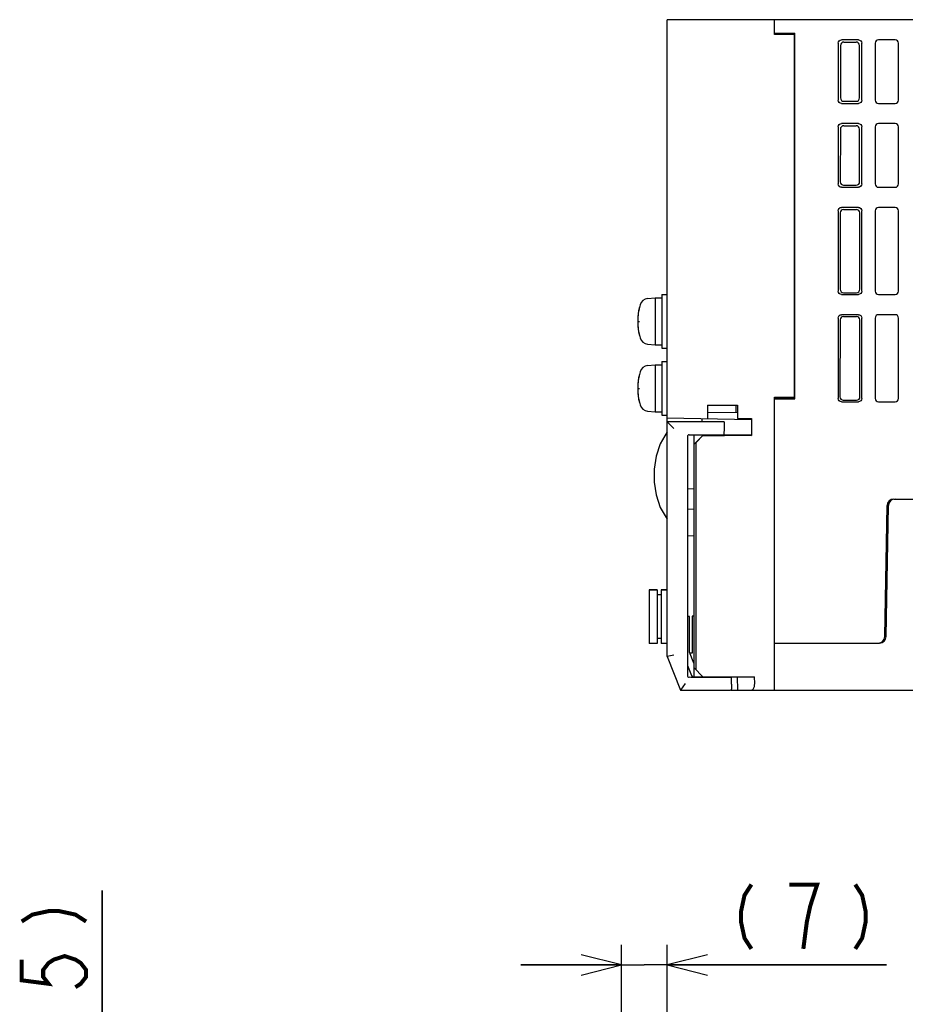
# Model space of a CAD drawing. Extents: x 90 to 1223, y 50 to 821.
# Tile 29 of 34: x 901 to 1033, y 674 to 821. Entities that reach past the tile are written whole.
import ezdxf

# ---------------------------------------------------------------- set-up
doc = ezdxf.new("R2010")
doc.units = 0
doc.header["$LTSCALE"] = 69.3
doc.layers.get('0').update_dxf_attribs({"linetype": 'CONTINUOUS'})
for name, color, linetype in [('ALL_AXIS', 7, 'CONTINUOUS'), ('ALL_CURVE', 7, 'CONTINUOUS'), ('ALL_FEATURES', 7, 'CONTINUOUS')]:
    doc.layers.add(name, color=color, linetype=linetype)
doc.dimstyles.get("Standard").update_dxf_attribs({"dimtxt": 2.5, "dimasz": 2.5, "dimexe": 1.25, "dimexo": 0.625, "dimtad": 1, "dimcen": 2.5, "dimazin": 3, "dimtfac": 1, "dimtmove": 0, "dimatfit": 3})

# ---------------------------------------------------------------- blocks, each defined once
blk = doc.blocks.new('_OPEN')
at = {"color": 0, "linetype": 'BYBLOCK'}
for p, q in [((0, 0), (-1, 0.25)), ((-1, -0.25), (0, 0)), ((-1, 0), (0, 0))]:
    blk.add_line(p, q, dxfattribs=at)
blk = doc.blocks.new('*D6')
at = {"color": 2, "linetype": 'CONTINUOUS'}
for p, q in [((990.79, 646.92), (990.79, 683.25)), ((997.62, 638.25), (997.62, 683.25)), ((990.79, 680.25), (975.79, 680.25)), ((975.79, 680.25), (994.21, 680.25)), ((1030.31, 680.25), (994.21, 680.25)), ((997.62, 680.25), (1030.31, 680.25))]:
    blk.add_line(p, q, dxfattribs=at)
at = {"color": 2, "linetype": 'CONTINUOUS', "xscale": 6, "yscale": 6, "zscale": 6}
blk.add_blockref('_OPEN', (990.79, 680.25), dxfattribs=at)
at = {"color": 2, "linetype": 'CONTINUOUS', "xscale": 6, "yscale": 6, "zscale": 6, "rotation": 180}
blk.add_blockref('_OPEN', (997.62, 680.25), dxfattribs=at)
blk = doc.blocks.new('*D7')
at = {"color": 2, "linetype": 'CONTINUOUS'}
for p, q in [((913.38, 649.95), (913.38, 691.38)), ((913.38, 691.38), (913.38, 642.6)), ((991.27, 649.95), (910.38, 649.95)), ((913.38, 620.25), (913.38, 642.6)), ((994.62, 635.25), (910.38, 635.25)), ((913.38, 635.25), (913.38, 620.25))]:
    blk.add_line(p, q, dxfattribs=at)
at = {"color": 2, "linetype": 'CONTINUOUS', "xscale": 6, "yscale": 6, "zscale": 6}
for p, rotation in [((913.38, 649.95), 270), ((913.38, 635.25), 90)]:
    blk.add_blockref('_OPEN', p, dxfattribs=dict(at, rotation=rotation))

msp = doc.modelspace()

# ---------------------------------------------------------------- linework, layer by layer
at = {"color": 2, "linetype": 'CONTINUOUS', "const_width": 0.6}
for points in [[(1010.182, 692.25), (1009.15, 690.65), (1008.634, 688.25), (1008.634, 686.65), (1009.15, 684.25), (1010.182, 682.65)], [(1017.922, 682.65), (1018.438, 686.65), (1018.954, 689.05), (1019.47, 690.65), (1019.986, 692.25), (1015.858, 692.25)], [(1025.662, 692.25), (1026.694, 690.65), (1027.21, 688.25), (1027.21, 686.65), (1026.694, 684.25), (1025.662, 682.65)], [(901.375, 686.732), (902.975, 687.764), (905.375, 688.28), (906.975, 688.28), (909.375, 687.764), (910.975, 686.732)], [(901.375, 681.056), (901.375, 677.96), (905.375, 677.444), (904.575, 678.476), (904.575, 679.508), (905.375, 680.54), (906.175, 681.056), (907.775, 681.572), (909.375, 681.056), (910.175, 680.54), (910.975, 679.508), (910.975, 678.476), (910.175, 677.444), (909.375, 676.928)]]:
    msp.add_lwpolyline(points, dxfattribs=at)
at = {"layer": 'ALL_AXIS', "color": 7, "linetype": 'CONTINUOUS'}
for p, q in [((996.825, 780.25), (996.825, 772.25)), ((996.825, 780.25), (997.625, 780.25)), ((994.706, 779.652), (995.825, 779.75)), ((995.825, 779.75), (995.825, 772.75)), ((995.825, 779.75), (996.825, 779.75)), ((994.706, 772.848), (995.825, 772.75)), ((995.825, 772.75), (996.825, 772.75)), ((996.825, 772.25), (997.625, 772.25)), ((994.706, 769.652), (995.825, 769.75)), ((995.825, 769.75), (995.825, 762.75)), ((995.825, 769.75), (996.825, 769.75)), ((996.825, 770.25), (996.825, 762.25)), ((996.825, 770.25), (997.625, 770.25)), ((994.706, 762.848), (995.825, 762.75)), ((995.825, 762.75), (996.825, 762.75)), ((996.825, 762.25), (997.625, 762.25)), ((1004.16, 759.35), (1004.164, 759.23)), ((1006.09, 759.35), (1006.087, 759.253)), ((994.925, 736.2), (994.925, 728.2)), ((994.925, 736.2), (996.125, 736.2)), ((996.725, 736.2), (997.625, 736.2)), ((1004.163, 723.25), (1004.16, 723.15)), ((1006.087, 723.25), (1006.09, 723.15))]:
    msp.add_line(p, q, dxfattribs=at)
for centre, radius, start, end in [((1002.225, 776.25), 9, 164.11915, 195.88085), ((994.819, 778.357), 1.3, 95, 164.11915), ((994.819, 774.143), 1.3, 195.88085, 265), ((994.819, 768.357), 1.3, 95, 164.11915), ((1002.225, 766.25), 9, 164.11915, 195.88085), ((994.819, 764.143), 1.3, 195.88085, 265)]:
    msp.add_arc(centre, radius, start, end, dxfattribs=at)
at = {"layer": 'ALL_CURVE', "color": 40, "linetype": 'CONTINUOUS'}
for p, q in [((993.225, 776.25), (993.473, 776.25)), ((993.225, 766.25), (993.473, 766.25))]:
    msp.add_line(p, q, dxfattribs=at)
for centre in [(1002.225, 776.25), (1002.225, 766.25)]:
    msp.add_arc(centre, 9, 166.5066, 193.4934, dxfattribs=at)
at = {"layer": 'ALL_FEATURES', "color": 7, "linetype": 'CONTINUOUS'}
for p, q in [((997.625, 726.25), (997.625, 821.25)), ((1172.925, 821.25), (997.625, 821.25)), ((1013.625, 819.05), (1013.625, 821.25)), ((1013.625, 819.25), (1016.66, 819.25)), ((1016.625, 818.998), (1013.625, 819.05)), ((1014.997, 819.026), (1015.17, 819.198)), ((1015.097, 819.125), (1015.096, 819.024)), ((1015.17, 819.198), (1015.169, 819.023)), ((1015.17, 819.198), (1015.688, 819.215)), ((1015.688, 819.215), (1015.686, 819.014)), ((1015.688, 819.215), (1016.625, 819.215)), ((1016.625, 819.215), (1016.66, 819.25)), ((1016.625, 764.75), (1016.625, 819.215)), ((1016.66, 764.715), (1016.66, 819.25)), ((1026.127, 818.25), (1023.623, 818.25)), ((1031.625, 818.25), (1029.125, 818.25)), ((1023.125, 817.752), (1023.125, 809.248)), ((1023.462, 817.415), (1023.45, 809.574)), ((1023.961, 817.912), (1025.789, 817.912)), ((1026.3, 809.574), (1026.288, 817.415)), ((1026.625, 809.248), (1026.625, 817.752)), ((1028.625, 817.75), (1028.625, 809.25)), ((1032.125, 809.25), (1032.125, 817.75)), ((1023.623, 808.75), (1026.127, 808.75)), ((1023.948, 809.075), (1025.802, 809.075)), ((1029.125, 808.75), (1031.625, 808.75)), ((1023.125, 805.252), (1023.125, 796.748)), ((1023.443, 804.934), (1023.431, 797.054)), ((1026.127, 805.75), (1023.623, 805.75)), ((1023.942, 805.431), (1025.808, 805.431)), ((1026.319, 797.054), (1026.307, 804.934)), ((1026.625, 796.748), (1026.625, 805.252)), ((1028.625, 805.25), (1028.625, 796.75)), ((1031.625, 805.75), (1029.125, 805.75)), ((1032.125, 796.75), (1032.125, 805.25)), ((1023.623, 796.25), (1026.127, 796.25)), ((1023.929, 796.556), (1025.821, 796.556)), ((1029.125, 796.25), (1031.625, 796.25)), ((1026.127, 793.25), (1023.623, 793.25)), ((1031.625, 793.25), (1029.125, 793.25)), ((1023.125, 792.752), (1023.125, 780.748)), ((1023.424, 792.453), (1023.407, 781.03)), ((1023.923, 792.95), (1025.827, 792.95)), ((1026.343, 781.03), (1026.326, 792.453)), ((1026.625, 780.748), (1026.625, 792.752)), ((1028.625, 792.75), (1028.625, 780.75)), ((1032.125, 780.75), (1032.125, 792.75)), ((1023.623, 780.25), (1026.127, 780.25)), ((1023.904, 780.531), (1025.846, 780.531)), ((1029.125, 780.25), (1031.625, 780.25)), ((1026.127, 777.25), (1023.623, 777.25)), ((1023.899, 776.974), (1025.851, 776.974)), ((1031.625, 777.25), (1029.125, 777.25)), ((1023.125, 776.752), (1023.125, 764.748)), ((1023.4, 776.477), (1023.382, 765.005)), ((1026.368, 765.005), (1026.35, 776.477)), ((1026.625, 764.748), (1026.625, 776.752)), ((1028.625, 776.75), (1028.625, 764.75)), ((1032.125, 764.75), (1032.125, 776.75)), ((1003.625, 763.75), (1003.625, 761.75)), ((1003.625, 763.75), (1008.125, 763.75)), ((1008.125, 763.75), (1008.125, 761.75)), ((1013.625, 764.95), (1016.625, 765.002)), ((1013.625, 721.25), (1013.625, 764.95)), ((1013.625, 764.715), (1016.66, 764.715)), ((1014.3, 764.807), (1014.656, 764.807)), ((1014.657, 764.968), (1014.656, 764.807)), ((1014.656, 764.807), (1014.695, 764.767)), ((1014.697, 764.969), (1014.695, 764.767)), ((1015.212, 764.75), (1014.695, 764.767)), ((1015.214, 764.978), (1015.212, 764.75)), ((1016.625, 764.75), (1015.212, 764.75)), ((1016.66, 764.715), (1016.625, 764.75)), ((1023.623, 764.25), (1026.127, 764.25)), ((1023.88, 764.507), (1025.87, 764.507)), ((1029.125, 764.25), (1031.625, 764.25)), ((1008.125, 762.602), (1003.625, 762.68)), ((997.625, 761.855), (1010.137, 761.636)), ((997.625, 761.25), (998.625, 760.25)), ((1006.094, 761.25), (997.625, 761.25)), ((1002.825, 761.25), (1002.825, 761.764)), ((1006.094, 761.25), (1006.125, 760.35)), ((1008.125, 761.75), (1010.169, 761.75)), ((1010.137, 761.75), (1010.137, 761.636)), ((1010.169, 761.75), (1010.169, 759.206)), ((1000.915, 759.343), (1001.125, 759.35)), ((1001.125, 759.35), (1006.09, 759.35)), ((1001.625, 759.295), (1001.625, 759.35)), ((1004.164, 759.23), (1004.16, 759.35)), ((1006.125, 760.35), (1006.09, 759.35)), ((1000.625, 759.043), (1000.625, 723.457)), ((1001.625, 757.927), (1001.625, 759.29)), ((1004.159, 759.275), (1001.625, 759.29)), ((1001.625, 757.927), (1002.925, 759.229)), ((1001.925, 758.206), (1001.625, 757.911)), ((1001.625, 723.15), (1001.625, 757.911)), ((1002.925, 759.206), (1001.925, 758.206)), ((1001.925, 724.25), (1001.925, 758.206)), ((1004.16, 759.293), (1002.925, 759.294)), ((1002.925, 759.229), (1005.48, 759.233)), ((1002.925, 759.206), (1002.925, 759.229)), ((1010.169, 759.206), (1002.925, 759.206)), ((1010.102, 759.273), (1010.169, 759.206)), ((1001.625, 751.25), (1000.625, 751.233)), ((1031.408, 749.75), (1077.942, 749.75)), ((1001.625, 748.18), (1000.625, 748.215)), ((1030.067, 729.233), (1030.408, 748.767)), ((1030.267, 729.233), (1030.608, 748.767)), ((1000.625, 744.285), (1001.625, 744.32)), ((996.125, 736.2), (994.925, 736.2)), ((996.125, 736.2), (996.125, 728.2)), ((996.725, 736.2), (996.725, 728.2)), ((997.625, 736.2), (996.725, 736.2)), ((996.725, 735.45), (996.125, 735.45)), ((1000.625, 732.255), (1000.925, 732.25)), ((1000.925, 732.25), (1000.625, 732.24)), ((1000.925, 726.886), (1000.925, 732.25)), ((1001.625, 732.267), (1001.325, 732.257)), ((1001.325, 732.257), (1001.325, 726.76)), ((996.725, 728.95), (996.125, 728.95)), ((996.125, 728.2), (994.925, 728.2)), ((997.625, 728.2), (996.725, 728.2)), ((1013.625, 728.25), (1029.267, 728.25)), ((998.625, 726.443), (997.625, 726.25)), ((997.625, 726.25), (999.625, 721.25)), ((1001.579, 725.251), (1000.925, 726.886)), ((1001.325, 726.76), (1000.983, 726.74)), ((1000.625, 724.943), (1001.24, 723.406)), ((1001.625, 725.25), (1001.579, 725.251)), ((1001.625, 724.55), (1002.925, 723.25)), ((1001.125, 723.15), (1000.915, 723.157)), ((1007.19, 723.15), (1001.125, 723.15)), ((1001.513, 723.217), (1001.625, 723.215)), ((1001.625, 723.25), (1010.625, 723.25)), ((1004.16, 723.15), (1004.163, 723.25)), ((1006.575, 723.25), (1006.578, 723.15)), ((1007.225, 722.15), (1007.19, 723.15)), ((1008.056, 723.25), (1008.096, 721.25)), ((1010.665, 722.25), (1010.625, 723.25)), ((1000.302, 722.25), (999.625, 721.25)), ((999.625, 721.25), (1007.055, 721.25)), ((1007.149, 721.25), (1172.925, 721.25)), ((1007.225, 722.15), (1007.198, 721.384))]:
    msp.add_line(p, q, dxfattribs=at)
at = {"layer": 'ALL_FEATURES', "color": 3, "linetype": 'CONTINUOUS'}
msp.add_line((1007.905, 762.605), (1007.905, 763.75), dxfattribs=at)
at = {"layer": 'ALL_FEATURES', "color": 7, "linetype": 'CONTINUOUS'}
for points in [[(1023.125, 817.752), (1023.163, 817.943), (1023.271, 818.104), (1023.432, 818.212), (1023.623, 818.25)], [(1026.127, 818.25), (1026.318, 818.212), (1026.479, 818.104), (1026.587, 817.943), (1026.625, 817.752)], [(1023.961, 817.912), (1023.77, 817.874), (1023.608, 817.766), (1023.501, 817.605), (1023.462, 817.415)], [(1026.288, 817.415), (1026.249, 817.605), (1026.142, 817.766), (1025.98, 817.874), (1025.789, 817.912)], [(1023.623, 808.75), (1023.432, 808.788), (1023.271, 808.896), (1023.163, 809.057), (1023.125, 809.248)], [(1023.45, 809.574), (1023.488, 809.382), (1023.596, 809.22), (1023.757, 809.113), (1023.948, 809.075)], [(1025.802, 809.075), (1025.993, 809.113), (1026.154, 809.22), (1026.262, 809.382), (1026.3, 809.574)], [(1026.625, 809.248), (1026.587, 809.057), (1026.479, 808.896), (1026.318, 808.788), (1026.127, 808.75)], [(1023.125, 805.252), (1023.163, 805.443), (1023.271, 805.604), (1023.432, 805.712), (1023.623, 805.75)], [(1023.942, 805.431), (1023.751, 805.393), (1023.589, 805.285), (1023.481, 805.124), (1023.443, 804.934)], [(1026.307, 804.934), (1026.269, 805.124), (1026.161, 805.285), (1025.999, 805.393), (1025.808, 805.431)], [(1026.127, 805.75), (1026.318, 805.712), (1026.479, 805.604), (1026.587, 805.443), (1026.625, 805.252)], [(1023.623, 796.25), (1023.432, 796.288), (1023.271, 796.396), (1023.163, 796.557), (1023.125, 796.748)], [(1023.431, 797.054), (1023.469, 796.863), (1023.577, 796.701), (1023.738, 796.593), (1023.929, 796.556)], [(1025.821, 796.556), (1026.012, 796.593), (1026.173, 796.701), (1026.281, 796.863), (1026.319, 797.054)], [(1026.625, 796.748), (1026.587, 796.557), (1026.479, 796.396), (1026.318, 796.288), (1026.127, 796.25)], [(1023.125, 792.752), (1023.163, 792.943), (1023.271, 793.104), (1023.432, 793.212), (1023.623, 793.25)], [(1026.127, 793.25), (1026.318, 793.212), (1026.479, 793.104), (1026.587, 792.943), (1026.625, 792.752)], [(1023.923, 792.95), (1023.732, 792.912), (1023.57, 792.804), (1023.462, 792.643), (1023.424, 792.453)], [(1026.326, 792.453), (1026.288, 792.643), (1026.18, 792.804), (1026.018, 792.912), (1025.827, 792.95)], [(1023.623, 780.25), (1023.432, 780.288), (1023.271, 780.396), (1023.163, 780.557), (1023.125, 780.748)], [(1023.407, 781.03), (1023.445, 780.838), (1023.552, 780.677), (1023.713, 780.569), (1023.904, 780.531)], [(1025.846, 780.531), (1026.037, 780.569), (1026.198, 780.677), (1026.305, 780.838), (1026.343, 781.03)], [(1026.625, 780.748), (1026.587, 780.557), (1026.479, 780.396), (1026.318, 780.288), (1026.127, 780.25)], [(1023.125, 776.752), (1023.163, 776.943), (1023.271, 777.104), (1023.432, 777.212), (1023.623, 777.25)], [(1023.899, 776.974), (1023.707, 776.936), (1023.546, 776.829), (1023.438, 776.668), (1023.4, 776.477)], [(1026.35, 776.477), (1026.312, 776.668), (1026.204, 776.829), (1026.043, 776.936), (1025.851, 776.974)], [(1026.127, 777.25), (1026.318, 777.212), (1026.479, 777.104), (1026.587, 776.943), (1026.625, 776.752)], [(1014.3, 764.807), (1013.918, 764.81), (1013.625, 764.817)], [(1023.623, 764.25), (1023.432, 764.288), (1023.271, 764.396), (1023.163, 764.557), (1023.125, 764.748)], [(1023.382, 765.005), (1023.42, 764.814), (1023.528, 764.652), (1023.689, 764.545), (1023.88, 764.507)], [(1025.87, 764.507), (1026.061, 764.545), (1026.222, 764.652), (1026.33, 764.814), (1026.368, 765.005)], [(1026.625, 764.748), (1026.587, 764.557), (1026.479, 764.396), (1026.318, 764.288), (1026.127, 764.25)], [(997.625, 759.75), (996.597, 757.996), (995.957, 756.139), (995.66, 754.22), (995.66, 752.28), (995.957, 750.361), (996.597, 748.504), (997.625, 746.75)], [(1005.48, 759.233), (1005.734, 759.235), (1005.943, 759.239)], [(1005.943, 759.239), (1006.091, 759.243), (1006.166, 759.248), (1006.175, 759.25)], [(1006.175, 759.25), (1006.164, 759.253), (1006.087, 759.257)], [(1010.102, 759.273), (1010.066, 759.277), (1009.968, 759.282), (1009.815, 759.285), (1009.617, 759.288), (1009.386, 759.29), (1006.09, 759.292)], [(1007.198, 721.384), (1007.181, 721.307), (1007.135, 721.264), (1007.055, 721.25)], [(1010.128, 721.25), (1010.289, 721.29), (1010.43, 721.404), (1010.541, 721.574), (1010.617, 721.781), (1010.658, 722.01), (1010.665, 722.25)]]:
    msp.add_lwpolyline(points, dxfattribs=at)
for centre, radius, start, end in [((1029.125, 817.75), 0.5, 90, 180), ((1031.625, 817.75), 0.5, 0, 90), ((1029.125, 809.25), 0.5, 180, 270), ((1031.625, 809.25), 0.5, 270, 360), ((1029.125, 805.25), 0.5, 90, 180), ((1031.625, 805.25), 0.5, 0, 90), ((1029.125, 796.75), 0.5, 180, 270), ((1031.625, 796.75), 0.5, 270, 360), ((1029.125, 792.75), 0.5, 90, 180), ((1031.625, 792.75), 0.5, 0, 90), ((1029.125, 780.75), 0.5, 180, 270), ((1031.625, 780.75), 0.5, 270, 360), ((1029.125, 776.75), 0.5, 90, 180), ((1031.625, 776.75), 0.5, 0, 90), ((1029.125, 764.75), 0.5, 180, 270), ((1031.625, 764.75), 0.5, 270, 360), ((1000.925, 759.043), 0.3, 92, 180), ((1031.408, 748.75), 1, 90, 179), ((1031.608, 748.75), 1, 90, 179), ((1029.067, 729.25), 1, 270, 359), ((1029.267, 729.25), 1, 270, 359), ((1000.925, 723.457), 0.3, 180, 268), ((1001.518, 723.517), 0.3, 201.80141, 269)]:
    msp.add_arc(centre, radius, start, end, dxfattribs=at)

# ---------------------------------------------------------------- dimensions: what is measured, and where the dimension line sits
at = {"color": 2, "linetype": 'CONTINUOUS'}
for base, p1, p2, angle, picture, middle in [((913.375, 635.25), (991.269, 649.947), (994.625, 635.25), 270, '*D7', (910.975, 658.352)), ((990.787, 680.25), (997.625, 638.25), (990.787, 646.915), 180, '*D6', (1005.538, 682.65))]:
    dim = msp.add_linear_dim(base=base, p1=p1, p2=p2, angle=angle, dimstyle='Standard', dxfattribs=at)
    dim.commit()
    dim.dimension.update_dxf_attribs({"geometry": picture, "text_midpoint": middle, "dimtype": 128})

doc.saveas('drawing.dxf')
